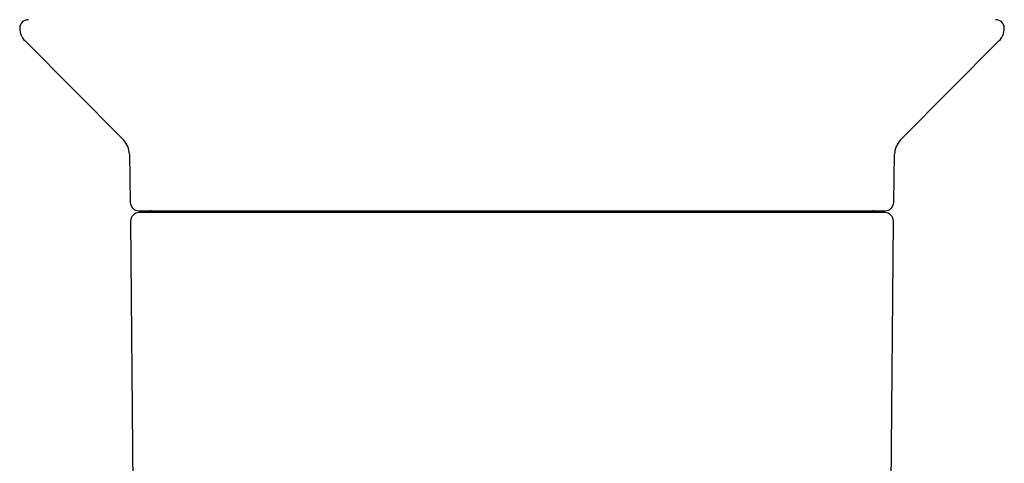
# Model space of a CAD drawing. Header units: millimetres. Extents: x 8 to 676, y 12 to 869.
# Tile 15 of 77: x 375 to 432, y 413 to 439. Entities that reach past the tile are written whole.
import ezdxf

# ---------------------------------------------------------------- set-up
doc = ezdxf.new("R2010")
doc.units = ezdxf.units.MM

msp = doc.modelspace()

# ---------------------------------------------------------------- linework, layer by layer
at = {"color": 7, "linetype": 'Continuous', "lineweight": 30}
for p, q in [((375.353, 437.518), (381.034, 431.798)), ((425.78, 431.798), (431.46, 437.518)), ((381.382, 430.974), (381.43, 428.214)), ((425.383, 428.214), (425.431, 430.974)), ((381.444, 427.119), (381.737, 393.563)), ((425.076, 393.563), (425.369, 427.119))]:
    msp.add_line(p, q, dxfattribs=at)
for centre, radius, start, end in [((375.563, 438.223), 0.5, 90, 180), ((376.063, 438.223), 1, 180, 224.8031), ((431.251, 438.223), 0.5, 0, 90), ((430.751, 438.223), 1, 315.1969, 0), ((380.182, 430.953), 1.2, 1, 44.8031), ((426.631, 430.953), 1.2, 135.1969, 179), ((381.93, 428.223), 0.5, 181, 270), ((424.883, 428.223), 0.5, 270, 359), ((381.944, 427.123), 0.5, 90, 180.5), ((382.552, 427.123), 0.6, 56.7382, 90), ((424.261, 427.123), 0.6, 90, 123.2635), ((424.869, 427.123), 0.5, 359.5, 90)]:
    msp.add_arc(centre, radius, start, end, dxfattribs=at)
for points, knots in [([(381.931, 427.723), (381.931, 427.723), (381.928, 427.723), (381.937, 427.723), (381.954, 427.723), (381.98, 427.723), (382.014, 427.723), (382.058, 427.723), (382.115, 427.723), (382.185, 427.723), (382.267, 427.723), (382.361, 427.723), (382.466, 427.723), (382.584, 427.723), (382.717, 427.723), (382.866, 427.723), (383.027, 427.723), (383.188, 427.723), (383.347, 427.723), (383.499, 427.723), (383.662, 427.723), (383.854, 427.723), (384.079, 427.723), (384.338, 427.723), (384.563, 427.723), (384.747, 427.723), (384.883, 427.723), (385.023, 427.723), (385.166, 427.723), (385.353, 427.723), (385.589, 427.723), (385.878, 427.723), (386.176, 427.723), (386.483, 427.723), (386.8, 427.723), (387.127, 427.723), (387.465, 427.723), (387.818, 427.723), (388.188, 427.723), (388.574, 427.723), (388.968, 427.723), (389.372, 427.723), (389.786, 427.723), (390.201, 427.723), (390.618, 427.723), (391.036, 427.723), (391.46, 427.723), (391.891, 427.723), (392.329, 427.723), (392.774, 427.723), (393.223, 427.723), (393.658, 427.723), (394.077, 427.723), (394.481, 427.723), (394.889, 427.723), (395.25, 427.723), (395.562, 427.723), (395.824, 427.723), (396.087, 427.723), (396.352, 427.723), (396.704, 427.723), (397.145, 427.723), (397.676, 427.723), (398.21, 427.723), (398.709, 427.723), (399.172, 427.723), (399.599, 427.723), (400.022, 427.723), (400.466, 427.723), (400.932, 427.723), (401.425, 427.723), (401.919, 427.723), (402.414, 427.723), (402.91, 427.723), (403.418, 427.723), (403.937, 427.723), (404.467, 427.723), (404.996, 427.723), (405.486, 427.723), (405.938, 427.723), (406.351, 427.723), (406.77, 427.723), (407.24, 427.723), (407.761, 427.723), (408.326, 427.723), (408.788, 427.723), (409.15, 427.723), (409.412, 427.723), (409.674, 427.723), (409.935, 427.723), (410.269, 427.723), (410.675, 427.723), (411.151, 427.723), (411.622, 427.723), (412.089, 427.723), (412.55, 427.723), (413.007, 427.723), (413.461, 427.723), (413.918, 427.723), (414.379, 427.723), (414.839, 427.723), (415.292, 427.723), (415.737, 427.723), (416.175, 427.723), (416.599, 427.723), (417.009, 427.723), (417.403, 427.723), (417.79, 427.723), (418.168, 427.723), (418.538, 427.723), (418.899, 427.723), (419.25, 427.723), (419.577, 427.723), (419.881, 427.723), (420.164, 427.723), (420.44, 427.723), (420.675, 427.723), (420.872, 427.723), (421.034, 427.723), (421.193, 427.723), (421.349, 427.723), (421.551, 427.723), (421.795, 427.723), (422.075, 427.723), (422.342, 427.723), (422.578, 427.723), (422.786, 427.723), (422.97, 427.723), (423.143, 427.723), (423.316, 427.723), (423.488, 427.723), (423.658, 427.723), (423.818, 427.723), (423.967, 427.723), (424.105, 427.723), (424.235, 427.723), (424.356, 427.723), (424.466, 427.723), (424.564, 427.723), (424.643, 427.723), (424.706, 427.723), (424.755, 427.723), (424.797, 427.723), (424.836, 427.723), (424.865, 427.723), (424.882, 427.723), (424.881, 427.723), (424.881, 427.723)], [0, 0, 0, 0, 0.000908, 0.009091, 0.015523, 0.021961, 0.028408, 0.034597, 0.041948, 0.049294, 0.056638, 0.063984, 0.071337, 0.078699, 0.086566, 0.094423, 0.102275, 0.110127, 0.116299, 0.122477, 0.128662, 0.135099, 0.143679, 0.152252, 0.160824, 0.164867, 0.168911, 0.172958, 0.177007, 0.181061, 0.188595, 0.196119, 0.203637, 0.211153, 0.218672, 0.226197, 0.233733, 0.241365, 0.249364, 0.257355, 0.265345, 0.273337, 0.281337, 0.289349, 0.296995, 0.304629, 0.312257, 0.319883, 0.327512, 0.335148, 0.342795, 0.350347, 0.356969, 0.363587, 0.370201, 0.376816, 0.380975, 0.385136, 0.3893, 0.393467, 0.397638, 0.405838, 0.414026, 0.422209, 0.430391, 0.436824, 0.443262, 0.449709, 0.455898, 0.463249, 0.470595, 0.477939, 0.485285, 0.492638, 0.5, 0.507867, 0.515724, 0.523576, 0.531428, 0.5376, 0.543778, 0.549963, 0.5564, 0.56498, 0.573553, 0.582125, 0.586167, 0.590212, 0.594258, 0.598308, 0.602362, 0.609896, 0.61742, 0.624938, 0.632454, 0.639973, 0.647498, 0.655034, 0.662665, 0.670664, 0.678656, 0.686646, 0.694638, 0.702638, 0.71065, 0.718295, 0.72593, 0.733558, 0.741184, 0.748813, 0.756449, 0.764095, 0.771648, 0.77827, 0.784887, 0.791502, 0.798117, 0.802276, 0.806437, 0.810601, 0.814768, 0.818939, 0.827139, 0.835327, 0.84351, 0.851692, 0.858125, 0.864563, 0.87101, 0.877199, 0.88455, 0.891896, 0.89924, 0.906586, 0.913938, 0.921301, 0.929168, 0.937025, 0.944877, 0.952728, 0.958901, 0.965078, 0.971264, 0.977701, 0.986281, 0.994854, 1, 1, 1, 1]), ([(424.868, 427.623), (424.868, 427.623), (424.87, 427.623), (424.859, 427.623), (424.838, 427.623), (424.81, 427.623), (424.774, 427.623), (424.727, 427.623), (424.668, 427.623), (424.594, 427.623), (424.51, 427.623), (424.414, 427.623), (424.307, 427.623), (424.186, 427.623), (424.051, 427.623), (423.9, 427.623), (423.737, 427.623), (423.574, 427.623), (423.414, 427.623), (423.26, 427.623), (423.097, 427.623), (422.904, 427.623), (422.677, 427.623), (422.417, 427.623), (422.191, 427.623), (422.007, 427.623), (421.87, 427.623), (421.73, 427.623), (421.587, 427.623), (421.399, 427.623), (421.163, 427.623), (420.874, 427.623), (420.576, 427.623), (420.268, 427.623), (419.951, 427.623), (419.624, 427.623), (419.287, 427.623), (418.934, 427.623), (418.565, 427.623), (418.18, 427.623), (417.786, 427.623), (417.383, 427.623), (416.971, 427.623), (416.557, 427.623), (416.141, 427.623), (415.725, 427.623), (415.302, 427.623), (414.872, 427.623), (414.436, 427.623), (413.993, 427.623), (413.545, 427.623), (413.126, 427.623), (412.738, 427.623), (412.379, 427.623), (412.017, 427.623), (411.652, 427.623), (411.285, 427.623), (410.914, 427.623), (410.541, 427.623), (410.117, 427.623), (409.641, 427.623), (409.112, 427.623), (408.581, 427.623), (408.084, 427.623), (407.623, 427.623), (407.198, 427.623), (406.777, 427.623), (406.334, 427.623), (405.87, 427.623), (405.379, 427.623), (404.888, 427.623), (404.395, 427.623), (403.901, 427.623), (403.395, 427.623), (402.878, 427.623), (402.351, 427.623), (401.824, 427.623), (401.336, 427.623), (400.887, 427.623), (400.475, 427.623), (400.058, 427.623), (399.59, 427.623), (399.072, 427.623), (398.509, 427.623), (398.049, 427.623), (397.689, 427.623), (397.428, 427.623), (397.167, 427.623), (396.908, 427.623), (396.575, 427.623), (396.17, 427.623), (395.697, 427.623), (395.228, 427.623), (394.763, 427.623), (394.304, 427.623), (393.849, 427.623), (393.397, 427.623), (392.941, 427.623), (392.482, 427.623), (392.024, 427.623), (391.573, 427.623), (391.129, 427.623), (390.692, 427.623), (390.27, 427.623), (389.861, 427.623), (389.468, 427.623), (389.082, 427.623), (388.705, 427.623), (388.336, 427.623), (387.975, 427.623), (387.624, 427.623), (387.308, 427.623), (387.025, 427.623), (386.772, 427.623), (386.524, 427.623), (386.282, 427.623), (386.046, 427.623), (385.815, 427.623), (385.591, 427.623), (385.344, 427.623), (385.079, 427.623), (384.798, 427.623), (384.531, 427.623), (384.293, 427.623), (384.084, 427.623), (383.9, 427.623), (383.725, 427.623), (383.551, 427.623), (383.378, 427.623), (383.206, 427.623), (383.044, 427.623), (382.893, 427.623), (382.754, 427.623), (382.621, 427.623), (382.498, 427.623), (382.385, 427.623), (382.285, 427.623), (382.204, 427.623), (382.138, 427.623), (382.086, 427.623), (382.042, 427.623), (382.001, 427.623), (381.968, 427.623), (381.947, 427.623), (381.946, 427.623), (381.945, 427.623)], [0, 0, 0, 0, 0.00297, 0.011119, 0.017525, 0.023937, 0.030358, 0.036523, 0.043847, 0.051165, 0.058481, 0.0658, 0.073125, 0.08046, 0.088297, 0.096124, 0.103947, 0.111769, 0.117919, 0.124073, 0.130235, 0.136646, 0.145191, 0.153728, 0.162265, 0.166291, 0.170319, 0.174349, 0.178382, 0.182419, 0.189921, 0.197412, 0.204897, 0.212381, 0.219867, 0.227359, 0.234862, 0.24246, 0.250423, 0.258379, 0.266332, 0.274289, 0.282253, 0.29023, 0.297841, 0.305441, 0.313035, 0.320627, 0.328222, 0.335823, 0.343436, 0.350955, 0.356842, 0.362726, 0.368606, 0.374486, 0.380367, 0.386252, 0.392143, 0.398041, 0.406207, 0.414361, 0.422511, 0.43066, 0.437066, 0.443478, 0.449898, 0.456064, 0.463387, 0.470705, 0.478022, 0.48534, 0.492665, 0.5, 0.507837, 0.515665, 0.523487, 0.53131, 0.537459, 0.543613, 0.549775, 0.556186, 0.564731, 0.573269, 0.581806, 0.585831, 0.589859, 0.593889, 0.597923, 0.601959, 0.609461, 0.616952, 0.624437, 0.631921, 0.639407, 0.646899, 0.654403, 0.662, 0.669963, 0.677919, 0.685873, 0.693829, 0.701793, 0.70977, 0.717381, 0.724981, 0.732575, 0.740167, 0.747762, 0.755363, 0.762976, 0.770495, 0.776383, 0.782266, 0.788146, 0.794026, 0.799908, 0.805793, 0.811683, 0.817581, 0.825747, 0.833902, 0.842051, 0.8502, 0.856606, 0.863018, 0.869438, 0.875604, 0.882928, 0.890246, 0.897562, 0.904881, 0.912206, 0.91954, 0.927377, 0.935205, 0.943027, 0.95085, 0.956999, 0.963154, 0.969315, 0.975726, 0.984271, 0.992809, 1, 1, 1, 1])]:
    msp.add_open_spline(points, degree=3, knots=knots, dxfattribs=at)

doc.saveas('drawing.dxf')
